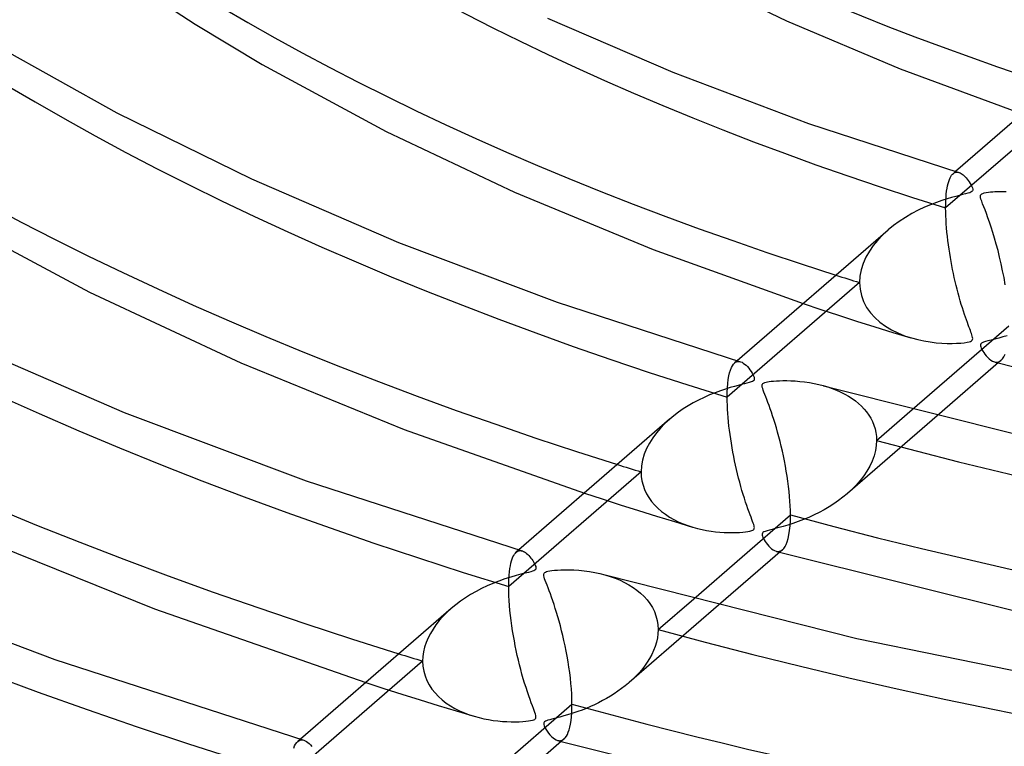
# Model space of a CAD drawing. Header units: millimetres. Extents: x -852 to 852, y -906 to 935.
# Tile 36 of 74: x -131 to -74, y 536 to 578. Entities that reach past the tile are written whole.
import ezdxf

# ---------------------------------------------------------------- set-up
doc = ezdxf.new("R2010")
doc.units = ezdxf.units.MM
doc.layers.add('HIDDEN', color=7, linetype='Continuous')
doc.layers.add('THICK', color=7, linetype='Continuous')

msp = doc.modelspace()

# ---------------------------------------------------------------- linework, layer by layer
at = {"layer": 'HIDDEN'}
for p, q in [((-70.09, 573.459), (-77.768, 566.81)), ((-77.468, 568.636), (-77.422, 568.706)), ((-77.422, 568.706), (-77.373, 568.763)), ((-77.373, 568.763), (-77.322, 568.809)), ((-77.19, 568.925), (-77.341, 568.794)), ((-77.322, 568.809), (-77.271, 568.843)), ((-77.271, 568.843), (-77.218, 568.867)), ((-77.218, 568.867), (-77.164, 568.88)), ((-77.164, 568.88), (-77.108, 568.884)), ((-77.108, 568.884), (-77.051, 568.879)), ((-77.051, 568.879), (-76.993, 568.865)), ((-77.687, 567.951), (-77.659, 568.098)), ((-77.659, 568.098), (-77.627, 568.232)), ((-77.627, 568.232), (-77.592, 568.352)), ((-77.592, 568.352), (-77.554, 568.46)), ((-77.554, 568.46), (-77.513, 568.554)), ((-77.513, 568.554), (-77.468, 568.636)), ((-77.747, 567.432), (-77.731, 567.617)), ((-77.731, 567.617), (-77.711, 567.79)), ((-77.711, 567.79), (-77.687, 567.951)), ((-77.768, 566.81), (-77.765, 567.028)), ((-77.765, 567.028), (-77.758, 567.235)), ((-77.758, 567.235), (-77.747, 567.432)), ((-77.765, 566.588), (-77.768, 566.81)), ((-77.759, 566.361), (-77.765, 566.588)), ((-77.748, 566.128), (-77.759, 566.361)), ((-77.734, 565.891), (-77.748, 566.128)), ((-77.715, 565.65), (-77.734, 565.891)), ((-81.417, 565.246), (-81.703, 564.944)), ((-81.102, 565.536), (-81.417, 565.246)), ((-77.693, 565.406), (-77.715, 565.65)), ((-77.667, 565.161), (-77.693, 565.406)), ((-81.703, 564.944), (-81.962, 564.629)), ((-77.638, 564.915), (-77.667, 565.161)), ((-77.607, 564.67), (-77.638, 564.915)), ((-77.572, 564.427), (-77.607, 564.67)), ((-82.191, 564.297), (-82.388, 563.951)), ((-81.962, 564.629), (-82.191, 564.297)), ((-77.535, 564.185), (-77.572, 564.427)), ((-77.496, 563.946), (-77.535, 564.185)), ((-82.547, 563.591), (-82.665, 563.225)), ((-82.388, 563.951), (-82.547, 563.591)), ((-77.455, 563.71), (-77.496, 563.946)), ((-77.411, 563.475), (-77.455, 563.71)), ((-82.665, 563.225), (-82.736, 562.856)), ((-77.365, 563.243), (-77.411, 563.475)), ((-77.317, 563.011), (-77.365, 563.243)), ((-77.267, 562.78), (-77.317, 563.011)), ((-82.76, 562.486), (-90.436, 555.839)), ((-82.736, 562.856), (-82.76, 562.486)), ((-82.76, 562.486), (-82.734, 562.106)), ((-77.215, 562.551), (-77.267, 562.78)), ((-77.16, 562.324), (-77.215, 562.551)), ((-82.734, 562.106), (-82.655, 561.738)), ((-77.104, 562.098), (-77.16, 562.324)), ((-77.046, 561.875), (-77.104, 562.098)), ((-76.986, 561.654), (-77.046, 561.875)), ((-86.032, 561.267), (-85.011, 560.929)), ((-82.655, 561.738), (-82.526, 561.385)), ((-82.526, 561.385), (-82.349, 561.05)), ((-76.924, 561.437), (-76.986, 561.654)), ((-76.86, 561.223), (-76.924, 561.437)), ((-85.011, 560.929), (-83.976, 560.592)), ((-82.349, 561.05), (-82.129, 560.739)), ((-82.129, 560.739), (-81.871, 560.453)), ((-76.798, 561.018), (-76.86, 561.223)), ((-76.736, 560.825), (-76.798, 561.018)), ((-76.676, 560.644), (-76.736, 560.825)), ((-83.976, 560.592), (-82.931, 560.257)), ((-82.931, 560.257), (-81.882, 559.926)), ((-81.871, 560.453), (-81.58, 560.192)), ((-81.58, 560.192), (-81.259, 559.957)), ((-76.618, 560.475), (-76.676, 560.644)), ((-76.563, 560.317), (-76.618, 560.475)), ((-76.51, 560.171), (-76.563, 560.317)), ((-76.461, 560.037), (-76.51, 560.171)), ((-81.882, 559.926), (-80.832, 559.601)), ((-81.259, 559.957), (-80.912, 559.748)), ((-80.912, 559.748), (-80.543, 559.565)), ((-80.832, 559.601), (-79.787, 559.284)), ((-80.543, 559.565), (-80.156, 559.407)), ((-76.415, 559.915), (-76.461, 560.037)), ((-76.373, 559.803), (-76.415, 559.915)), ((-76.335, 559.703), (-76.373, 559.803)), ((-76.302, 559.614), (-76.335, 559.703)), ((-76.274, 559.537), (-76.302, 559.614)), ((-76.248, 559.463), (-76.274, 559.537)), ((-80.156, 559.407), (-79.758, 559.275)), ((-79.758, 559.275), (-79.39, 559.177)), ((-79.39, 559.177), (-79.026, 559.1)), ((-79.026, 559.1), (-78.671, 559.042)), ((-78.671, 559.042), (-78.327, 559.001)), ((-78.327, 559.001), (-77.998, 558.975)), ((-77.998, 558.975), (-77.687, 558.962)), ((-77.687, 558.962), (-77.397, 558.959)), ((-77.397, 558.959), (-77.132, 558.966)), ((-77.132, 558.966), (-76.894, 558.98)), ((-76.894, 558.98), (-76.69, 559)), ((-76.69, 559), (-76.525, 559.024)), ((-76.525, 559.024), (-76.406, 559.05)), ((-76.406, 559.05), (-76.321, 559.077)), ((-76.321, 559.077), (-76.263, 559.109)), ((-76.263, 559.109), (-76.225, 559.145)), ((-76.224, 559.385), (-76.248, 559.463)), ((-76.225, 559.145), (-76.205, 559.189)), ((-76.206, 559.31), (-76.224, 559.385)), ((-76.198, 559.243), (-76.206, 559.31)), ((-76.205, 559.189), (-76.198, 559.243)), ((-75.697, 558.966), (-75.731, 558.928)), ((-75.644, 559), (-75.697, 558.966)), ((-75.567, 559.032), (-75.644, 559)), ((-75.459, 559.067), (-75.567, 559.032)), ((-75.314, 559.106), (-75.459, 559.067)), ((-75.134, 559.152), (-75.314, 559.106)), ((-74.923, 559.205), (-75.134, 559.152)), ((-74.69, 559.267), (-74.923, 559.205)), ((-74.448, 559.335), (-74.69, 559.267)), ((-74.206, 559.408), (-74.448, 559.335)), ((-75.749, 558.883), (-75.75, 558.827)), ((-75.75, 558.827), (-75.734, 558.759)), ((-75.731, 558.928), (-75.749, 558.883)), ((-75.734, 558.759), (-75.705, 558.683)), ((-75.705, 558.683), (-75.666, 558.602)), ((-75.666, 558.602), (-75.618, 558.518)), ((-75.618, 558.518), (-75.559, 558.427)), ((-75.559, 558.427), (-75.491, 558.331)), ((-90.07, 557.76), (-90.002, 557.83)), ((-89.854, 557.957), (-90.007, 557.825)), ((-90.002, 557.83), (-89.948, 557.868)), ((-89.948, 557.868), (-89.892, 557.895)), ((-89.892, 557.895), (-89.835, 557.911)), ((-89.835, 557.911), (-89.775, 557.916)), ((-89.775, 557.916), (-89.714, 557.911)), ((-89.714, 557.911), (-89.652, 557.896)), ((-75.491, 558.331), (-75.415, 558.236)), ((-75.415, 558.236), (-75.33, 558.143)), ((-75.33, 558.143), (-75.24, 558.058)), ((-75.24, 558.058), (-75.144, 557.984)), ((-75.144, 557.984), (-75.045, 557.925)), ((-75.045, 557.925), (-74.943, 557.885)), ((-74.943, 557.885), (-74.874, 557.871)), ((-74.941, 557.885), (-74.906, 557.875)), ((-74.906, 557.875), (-74.871, 557.865)), ((-74.874, 557.871), (-74.807, 557.868)), ((-74.871, 557.865), (-74.835, 557.855)), ((-74.835, 557.855), (-74.8, 557.846)), ((-74.807, 557.868), (-74.743, 557.877)), ((-74.8, 557.846), (-74.765, 557.836)), ((-74.765, 557.836), (-74.73, 557.826)), ((-74.743, 557.877), (-74.68, 557.897)), ((-74.68, 557.897), (-74.621, 557.928)), ((-74.621, 557.928), (-74.564, 557.97)), ((-90.337, 557.077), (-90.295, 557.259)), ((-90.295, 557.259), (-90.247, 557.418)), ((-90.247, 557.418), (-90.193, 557.555)), ((-90.193, 557.555), (-90.134, 557.669)), ((-90.134, 557.669), (-90.07, 557.76)), ((-90.4, 556.642), (-90.372, 556.871)), ((-90.372, 556.871), (-90.337, 557.077)), ((-90.436, 555.839), (-90.432, 556.124)), ((-90.432, 556.124), (-90.42, 556.392)), ((-90.42, 556.392), (-90.4, 556.642)), ((-84.864, 556.514), (-84.599, 556.434)), ((-84.599, 556.434), (-84.341, 556.346)), ((-84.341, 556.346), (-84.092, 556.248)), ((-84.092, 556.248), (-83.852, 556.141)), ((-83.852, 556.141), (-83.622, 556.026)), ((-90.434, 555.614), (-90.436, 555.839)), ((-90.427, 555.382), (-90.434, 555.614)), ((-83.622, 556.026), (-83.403, 555.901)), ((-83.403, 555.901), (-83.195, 555.768)), ((-83.195, 555.768), (-83, 555.627)), ((-83, 555.627), (-82.817, 555.477)), ((-90.416, 555.145), (-90.427, 555.382)), ((-90.401, 554.904), (-90.416, 555.145)), ((-82.817, 555.477), (-82.647, 555.321)), ((-82.647, 555.321), (-82.492, 555.156)), ((-82.492, 555.156), (-82.35, 554.985)), ((-82.35, 554.985), (-82.222, 554.806)), ((-81.776, 553.339), (-79.703, 555.134)), ((-93.771, 554.565), (-94.044, 554.316)), ((-90.382, 554.661), (-90.401, 554.904)), ((-90.359, 554.417), (-90.382, 554.661)), ((-90.333, 554.17), (-90.359, 554.417)), ((-78.261, 554.768), (-83.46, 550.266)), ((-82.222, 554.806), (-82.109, 554.62)), ((-82.109, 554.62), (-82.011, 554.425)), ((-82.011, 554.425), (-81.929, 554.223)), ((-94.301, 554.052), (-94.538, 553.775)), ((-94.044, 554.316), (-94.301, 554.052)), ((-90.304, 553.922), (-90.333, 554.17)), ((-90.271, 553.672), (-90.304, 553.922)), ((-81.929, 554.223), (-81.863, 554.012)), ((-81.863, 554.012), (-81.815, 553.793)), ((-94.755, 553.484), (-94.948, 553.179)), ((-94.538, 553.775), (-94.755, 553.484)), ((-90.234, 553.421), (-90.271, 553.672)), ((-90.195, 553.168), (-90.234, 553.421)), ((-81.815, 553.793), (-81.786, 553.568)), ((-81.776, 553.339), (-81.792, 553.043)), ((-81.786, 553.568), (-81.776, 553.339)), ((-95.113, 552.862), (-95.247, 552.534)), ((-94.948, 553.179), (-95.113, 552.862)), ((-90.152, 552.914), (-90.195, 553.168)), ((-90.106, 552.66), (-90.152, 552.914)), ((-81.84, 552.744), (-81.919, 552.443)), ((-81.792, 553.043), (-81.84, 552.744)), ((-95.347, 552.196), (-95.408, 551.855)), ((-95.247, 552.534), (-95.347, 552.196)), ((-90.058, 552.405), (-90.106, 552.66)), ((-90.006, 552.151), (-90.058, 552.405)), ((-89.952, 551.899), (-90.006, 552.151)), ((-82.029, 552.143), (-82.167, 551.848)), ((-81.919, 552.443), (-82.029, 552.143)), ((-95.408, 551.855), (-95.428, 551.515)), ((-89.895, 551.648), (-89.952, 551.899)), ((-89.836, 551.4), (-89.895, 551.648)), ((-82.332, 551.559), (-82.521, 551.278)), ((-82.167, 551.848), (-82.332, 551.559)), ((-95.428, 551.515), (-103.103, 544.869)), ((-95.428, 551.515), (-95.415, 551.25)), ((-95.415, 551.25), (-95.377, 550.991)), ((-95.377, 550.991), (-95.314, 550.737)), ((-89.775, 551.155), (-89.836, 551.4)), ((-89.712, 550.913), (-89.775, 551.155)), ((-82.733, 551.004), (-82.965, 550.741)), ((-82.521, 551.278), (-82.733, 551.004)), ((-95.314, 550.737), (-95.226, 550.489)), ((-95.226, 550.489), (-95.113, 550.25)), ((-89.647, 550.675), (-89.712, 550.913)), ((-89.579, 550.441), (-89.647, 550.675)), ((-89.511, 550.211), (-89.579, 550.441)), ((-83.215, 550.488), (-83.482, 550.247)), ((-82.965, 550.741), (-83.215, 550.488)), ((-98.716, 550.282), (-97.682, 549.946)), ((-97.682, 549.946), (-96.637, 549.611)), ((-95.113, 550.25), (-94.979, 550.021)), ((-94.979, 550.021), (-94.823, 549.803)), ((-89.441, 549.986), (-89.511, 550.211)), ((-89.369, 549.765), (-89.441, 549.986)), ((-83.987, 549.849), (-84.254, 549.664)), ((-83.729, 550.044), (-83.987, 549.849)), ((-83.482, 550.247), (-83.729, 550.044)), ((-96.637, 549.611), (-95.586, 549.278)), ((-95.586, 549.278), (-94.535, 548.95)), ((-94.823, 549.803), (-94.648, 549.597)), ((-94.648, 549.597), (-94.455, 549.403)), ((-94.455, 549.403), (-94.245, 549.222)), ((-89.298, 549.555), (-89.369, 549.765)), ((-89.23, 549.362), (-89.298, 549.555)), ((-89.166, 549.185), (-89.23, 549.362)), ((-84.813, 549.322), (-85.103, 549.165)), ((-84.53, 549.488), (-84.813, 549.322)), ((-84.254, 549.664), (-84.53, 549.488)), ((-94.535, 548.95), (-93.487, 548.629)), ((-94.245, 549.222), (-94.02, 549.053)), ((-94.02, 549.053), (-93.782, 548.897)), ((-93.782, 548.897), (-93.531, 548.754)), ((-93.531, 548.754), (-93.269, 548.624)), ((-89.107, 549.025), (-89.166, 549.185)), ((-89.052, 548.881), (-89.107, 549.025)), ((-89.004, 548.753), (-89.052, 548.881)), ((-88.962, 548.641), (-89.004, 548.753)), ((-86.007, 548.749), (-86.317, 548.629)), ((-85.701, 548.878), (-86.007, 548.749)), ((-85.4, 549.017), (-85.701, 548.878)), ((-85.103, 549.165), (-85.4, 549.017)), ((-93.487, 548.629), (-92.447, 548.315)), ((-93.269, 548.624), (-92.996, 548.507)), ((-92.996, 548.507), (-92.716, 548.402)), ((-92.716, 548.402), (-92.431, 548.31)), ((-92.431, 548.31), (-92.163, 548.237)), ((-92.163, 548.237), (-91.896, 548.174)), ((-91.896, 548.174), (-91.631, 548.122)), ((-91.631, 548.122), (-91.368, 548.08)), ((-89.056, 548.087), (-88.999, 548.106)), ((-88.999, 548.106), (-88.952, 548.126)), ((-88.927, 548.544), (-88.962, 548.641)), ((-88.952, 548.126), (-88.917, 548.149)), ((-88.899, 548.462), (-88.927, 548.544)), ((-88.917, 548.149), (-88.89, 548.175)), ((-88.879, 548.392), (-88.899, 548.462)), ((-88.89, 548.175), (-88.873, 548.205)), ((-88.866, 548.333), (-88.879, 548.392)), ((-88.873, 548.205), (-88.863, 548.241)), ((-88.861, 548.283), (-88.866, 548.333)), ((-88.863, 548.241), (-88.861, 548.283)), ((-88.122, 548.1), (-88.228, 548.066)), ((-87.991, 548.136), (-88.122, 548.1)), ((-87.834, 548.176), (-87.991, 548.136)), ((-87.647, 548.223), (-87.834, 548.176)), ((-87.429, 548.28), (-87.647, 548.223)), ((-87.183, 548.347), (-87.429, 548.28)), ((-86.914, 548.427), (-87.183, 548.347)), ((-86.623, 548.521), (-86.914, 548.427)), ((-86.317, 548.629), (-86.623, 548.521)), ((-91.368, 548.08), (-91.109, 548.047)), ((-91.109, 548.047), (-90.856, 548.022)), ((-90.856, 548.022), (-90.609, 548.005)), ((-90.609, 548.005), (-90.368, 547.996)), ((-90.368, 547.996), (-90.137, 547.993)), ((-90.137, 547.993), (-89.918, 547.996)), ((-89.918, 547.996), (-89.715, 548.004)), ((-89.715, 548.004), (-89.53, 548.016)), ((-89.53, 548.016), (-89.368, 548.032)), ((-89.368, 548.032), (-89.234, 548.05)), ((-89.234, 548.05), (-89.132, 548.069)), ((-89.132, 548.069), (-89.056, 548.087)), ((-88.397, 547.957), (-88.412, 547.91)), ((-88.412, 547.91), (-88.411, 547.852)), ((-88.411, 547.852), (-88.395, 547.787)), ((-88.363, 547.997), (-88.397, 547.957)), ((-88.395, 547.787), (-88.368, 547.718)), ((-88.368, 547.718), (-88.334, 547.646)), ((-88.307, 548.032), (-88.363, 547.997)), ((-88.334, 547.646), (-88.289, 547.567)), ((-88.228, 548.066), (-88.307, 548.032)), ((-88.289, 547.567), (-88.236, 547.481)), ((-102.519, 546.989), (-102.672, 546.857)), ((-88.236, 547.481), (-88.174, 547.391)), ((-88.174, 547.391), (-88.104, 547.301)), ((-88.104, 547.301), (-88.028, 547.213)), ((-88.028, 547.213), (-87.947, 547.131)), ((-87.947, 547.131), (-87.861, 547.056)), ((-87.861, 547.056), (-87.774, 546.994)), ((-87.774, 546.994), (-87.688, 546.948)), ((-87.345, 546.929), (-87.286, 546.96)), ((-87.286, 546.96), (-87.229, 547.002)), ((-102.943, 546.357), (-102.904, 546.476)), ((-102.904, 546.476), (-102.862, 546.581)), ((-102.862, 546.581), (-102.816, 546.671)), ((-102.816, 546.671), (-102.768, 546.748)), ((-102.768, 546.748), (-102.718, 546.811)), ((-102.718, 546.811), (-102.666, 546.862)), ((-102.666, 546.862), (-102.611, 546.901)), ((-102.611, 546.901), (-102.555, 546.928)), ((-102.555, 546.928), (-102.497, 546.944)), ((-102.497, 546.944), (-102.437, 546.949)), ((-102.437, 546.949), (-102.376, 546.943)), ((-102.376, 546.943), (-102.314, 546.928)), ((-87.688, 546.948), (-87.604, 546.917)), ((-87.604, 546.917), (-87.537, 546.903)), ((-87.604, 546.917), (-87.569, 546.907)), ((-87.569, 546.907), (-87.534, 546.897)), ((-87.537, 546.903), (-87.471, 546.9)), ((-87.534, 546.897), (-87.499, 546.888)), ((-87.499, 546.888), (-87.464, 546.878)), ((-87.471, 546.9), (-87.407, 546.909)), ((-87.464, 546.878), (-87.43, 546.868)), ((-87.43, 546.868), (-87.395, 546.858)), ((-87.407, 546.909), (-87.345, 546.929)), ((-103.061, 545.729), (-103.038, 545.91)), ((-103.038, 545.91), (-103.01, 546.074)), ((-103.01, 546.074), (-102.979, 546.223)), ((-102.979, 546.223), (-102.943, 546.357)), ((-103.101, 545.103), (-103.093, 545.325)), ((-103.093, 545.325), (-103.079, 545.534)), ((-103.079, 545.534), (-103.061, 545.729)), ((-97.523, 545.545), (-97.219, 545.453)), ((-97.219, 545.453), (-96.927, 545.349)), ((-96.927, 545.349), (-96.649, 545.234)), ((-103.103, 544.869), (-103.101, 545.103)), ((-103.1, 544.608), (-103.103, 544.869)), ((-96.649, 545.234), (-96.383, 545.107)), ((-96.383, 545.107), (-96.131, 544.97)), ((-96.131, 544.97), (-95.892, 544.821)), ((-95.892, 544.821), (-95.666, 544.658)), ((-103.091, 544.337), (-103.1, 544.608)), ((-103.076, 544.058), (-103.091, 544.337)), ((-95.666, 544.658), (-95.454, 544.483)), ((-95.454, 544.483), (-95.257, 544.294)), ((-95.257, 544.294), (-95.077, 544.092)), ((-94.443, 542.369), (-92.379, 544.156)), ((-106.433, 543.6), (-106.684, 543.371)), ((-103.056, 543.774), (-103.076, 544.058)), ((-103.03, 543.484), (-103.056, 543.774)), ((-90.943, 543.786), (-96.126, 539.297)), ((-95.077, 544.092), (-94.916, 543.878)), ((-94.916, 543.878), (-94.776, 543.65)), ((-94.776, 543.65), (-94.659, 543.412)), ((-106.916, 543.137), (-107.129, 542.898)), ((-106.684, 543.371), (-106.916, 543.137)), ((-102.999, 543.19), (-103.03, 543.484)), ((-102.963, 542.894), (-102.999, 543.19)), ((-94.659, 543.412), (-94.566, 543.164)), ((-94.566, 543.164), (-94.498, 542.907)), ((-107.494, 542.405), (-107.647, 542.151)), ((-107.321, 542.654), (-107.494, 542.405)), ((-107.129, 542.898), (-107.321, 542.654)), ((-102.922, 542.599), (-102.963, 542.894)), ((-102.878, 542.304), (-102.922, 542.599)), ((-94.498, 542.907), (-94.457, 542.64)), ((-94.457, 542.64), (-94.443, 542.369)), ((-107.78, 541.891), (-107.891, 541.626)), ((-107.647, 542.151), (-107.78, 541.891)), ((-102.829, 542.012), (-102.878, 542.304)), ((-102.778, 541.723), (-102.829, 542.012)), ((-94.486, 541.885), (-94.538, 541.642)), ((-94.454, 542.127), (-94.486, 541.885)), ((-94.443, 542.369), (-94.454, 542.127)), ((-107.979, 541.357), (-108.043, 541.087)), ((-107.891, 541.626), (-107.979, 541.357)), ((-102.723, 541.439), (-102.778, 541.723)), ((-102.666, 541.157), (-102.723, 541.439)), ((-94.609, 541.401), (-94.7, 541.162)), ((-94.538, 541.642), (-94.609, 541.401)), ((-108.082, 540.816), (-108.095, 540.546)), ((-108.043, 541.087), (-108.082, 540.816)), ((-102.605, 540.879), (-102.666, 541.157)), ((-102.542, 540.603), (-102.605, 540.879)), ((-94.932, 540.699), (-95.071, 540.476)), ((-94.808, 540.928), (-94.932, 540.699)), ((-94.7, 541.162), (-94.808, 540.928)), ((-108.095, 540.546), (-115.77, 533.899)), ((-108.095, 540.546), (-108.079, 540.25)), ((-108.079, 540.25), (-108.032, 539.963)), ((-102.475, 540.329), (-102.542, 540.603)), ((-102.406, 540.058), (-102.475, 540.329)), ((-95.223, 540.259), (-95.388, 540.048)), ((-95.071, 540.476), (-95.223, 540.259)), ((-108.032, 539.963), (-107.954, 539.686)), ((-107.954, 539.686), (-107.848, 539.419)), ((-102.334, 539.791), (-102.406, 540.058)), ((-102.259, 539.527), (-102.334, 539.791)), ((-95.752, 539.646), (-95.947, 539.457)), ((-95.565, 539.843), (-95.752, 539.646)), ((-95.388, 540.048), (-95.565, 539.843)), ((-111.395, 539.302), (-110.35, 538.966)), ((-110.35, 538.966), (-109.297, 538.633)), ((-107.848, 539.419), (-107.715, 539.165)), ((-107.715, 539.165), (-107.558, 538.925)), ((-102.182, 539.268), (-102.259, 539.527)), ((-102.102, 539.013), (-102.182, 539.268)), ((-102.021, 538.764), (-102.102, 539.013)), ((-96.351, 539.11), (-96.557, 538.951)), ((-96.151, 539.275), (-96.351, 539.11)), ((-95.947, 539.457), (-96.151, 539.275)), ((-109.297, 538.633), (-108.243, 538.302)), ((-107.558, 538.925), (-107.378, 538.7)), ((-107.378, 538.7), (-107.179, 538.49)), ((-107.179, 538.49), (-106.963, 538.296)), ((-101.941, 538.531), (-102.021, 538.764)), ((-101.866, 538.319), (-101.941, 538.531)), ((-97.207, 538.513), (-97.433, 538.38)), ((-96.986, 538.652), (-97.207, 538.513)), ((-96.769, 538.798), (-96.986, 538.652)), ((-96.557, 538.951), (-96.769, 538.798)), ((-108.243, 538.302), (-107.19, 537.977)), ((-107.19, 537.977), (-106.144, 537.658)), ((-106.963, 538.296), (-106.73, 538.116)), ((-106.73, 538.116), (-106.484, 537.952)), ((-106.484, 537.952), (-106.225, 537.802)), ((-101.795, 538.128), (-101.866, 538.319)), ((-101.731, 537.956), (-101.795, 538.128)), ((-101.674, 537.806), (-101.731, 537.956)), ((-98.369, 537.909), (-98.609, 537.807)), ((-98.131, 538.018), (-98.369, 537.909)), ((-97.895, 538.132), (-98.131, 538.018)), ((-97.662, 538.253), (-97.895, 538.132)), ((-97.433, 538.38), (-97.662, 538.253)), ((-106.225, 537.802), (-105.955, 537.667)), ((-106.144, 537.658), (-105.108, 537.347)), ((-105.955, 537.667), (-105.676, 537.545)), ((-105.676, 537.545), (-105.39, 537.438)), ((-105.39, 537.438), (-105.099, 537.345)), ((-105.099, 537.345), (-104.823, 537.269)), ((-104.823, 537.269), (-104.547, 537.205)), ((-101.625, 537.675), (-101.674, 537.806)), ((-101.585, 537.565), (-101.625, 537.675)), ((-101.555, 537.473), (-101.585, 537.565)), ((-101.535, 537.397), (-101.555, 537.473)), ((-101.536, 537.237), (-101.525, 537.28)), ((-101.524, 537.333), (-101.535, 537.397)), ((-101.525, 537.28), (-101.524, 537.333)), ((-100.306, 537.258), (-100.459, 537.219)), ((-100.141, 537.3), (-100.306, 537.258)), ((-99.961, 537.349), (-100.141, 537.3)), ((-99.766, 537.404), (-99.961, 537.349)), ((-99.555, 537.468), (-99.766, 537.404)), ((-99.331, 537.54), (-99.555, 537.468)), ((-99.094, 537.622), (-99.331, 537.54)), ((-98.851, 537.711), (-99.094, 537.622)), ((-98.609, 537.807), (-98.851, 537.711)), ((-104.547, 537.205), (-104.272, 537.152)), ((-104.272, 537.152), (-104, 537.109)), ((-104, 537.109), (-103.731, 537.076)), ((-103.731, 537.076), (-103.468, 537.052)), ((-103.468, 537.052), (-103.211, 537.036)), ((-103.211, 537.036), (-102.961, 537.028)), ((-102.961, 537.028), (-102.721, 537.027)), ((-102.721, 537.027), (-102.496, 537.032)), ((-102.496, 537.032), (-102.293, 537.043)), ((-102.293, 537.043), (-102.114, 537.057)), ((-102.114, 537.057), (-101.961, 537.075)), ((-101.961, 537.075), (-101.834, 537.095)), ((-101.834, 537.095), (-101.733, 537.117)), ((-101.733, 537.117), (-101.656, 537.141)), ((-101.656, 537.141), (-101.599, 537.169)), ((-101.599, 537.169), (-101.561, 537.201)), ((-101.561, 537.201), (-101.536, 537.237)), ((-101.071, 536.964), (-101.076, 536.92)), ((-101.076, 536.92), (-101.069, 536.864)), ((-101.053, 537), (-101.071, 536.964)), ((-101.069, 536.864), (-101.046, 536.789)), ((-101.023, 537.033), (-101.053, 537)), ((-101.046, 536.789), (-101.006, 536.698)), ((-100.979, 537.062), (-101.023, 537.033)), ((-101.006, 536.698), (-100.949, 536.596)), ((-100.917, 537.091), (-100.979, 537.062)), ((-100.834, 537.119), (-100.917, 537.091)), ((-100.727, 537.15), (-100.834, 537.119)), ((-100.601, 537.184), (-100.727, 537.15)), ((-100.459, 537.219), (-100.601, 537.184)), ((-100.949, 536.596), (-100.88, 536.486)), ((-100.88, 536.486), (-100.799, 536.376)), ((-100.799, 536.376), (-100.711, 536.269)), ((-100.711, 536.269), (-100.621, 536.175)), ((-100.621, 536.175), (-100.531, 536.095)), ((-115.573, 535.497), (-115.519, 535.63)), ((-115.519, 535.63), (-115.46, 535.739)), ((-115.46, 535.739), (-115.397, 535.827)), ((-115.397, 535.827), (-115.33, 535.894)), ((-115.183, 536.022), (-115.337, 535.889)), ((-115.33, 535.894), (-115.275, 535.933)), ((-115.275, 535.933), (-115.219, 535.961)), ((-115.219, 535.961), (-115.16, 535.977)), ((-115.16, 535.977), (-115.1, 535.982)), ((-115.1, 535.982), (-115.039, 535.976)), ((-115.039, 535.976), (-114.977, 535.961)), ((-100.531, 536.095), (-100.443, 536.031)), ((-100.443, 536.031), (-100.356, 535.983)), ((-100.356, 535.983), (-100.272, 535.951)), ((-100.272, 535.951), (-100.204, 535.936)), ((-100.267, 535.949), (-100.233, 535.94)), ((-100.233, 535.94), (-100.198, 535.93)), ((-100.204, 535.936), (-100.138, 535.933)), ((-100.198, 535.93), (-100.163, 535.92)), ((-100.163, 535.92), (-100.128, 535.911)), ((-100.138, 535.933), (-100.073, 535.941)), ((-100.128, 535.911), (-100.093, 535.901)), ((-100.093, 535.901), (-100.059, 535.891)), ((-100.073, 535.941), (-100.011, 535.961)), ((-100.011, 535.961), (-99.951, 535.992)), ((-99.951, 535.992), (-99.894, 536.033))]:
    msp.add_line(p, q, dxfattribs=at)
for centre, major_axis, start_param, end_param in [((0, 629.167), (-506.5, 0), 0, 2.617994), ((0, 629.159), (-172.285, 0), 0.039498, 1.018172), ((0, 629.159), (-146.96, 0), 0.044501, 1.013168), ((0, 629.159), (-248.26, 0), 0.030614, 1.027056), ((0, 629.159), (-222.935, 0), 0.032902, 1.024768), ((0, 629.159), (-197.61, 0), 0.035777, 1.021892), ((0, 629.159), (156.94, 0), -2.136553, -2.12626), ((0, 629.159), (-172.285, 0), 1.076223, 2.054897), ((0, 629.159), (182.265, 0), -2.130693, -2.121831), ((0, 629.159), (-197.61, 0), 1.072503, 2.058618), ((0, 629.159), (207.59, 0), -2.126263, -2.118483)]:
    msp.add_ellipse(centre, major_axis=major_axis, ratio=0.5, start_param=start_param, end_param=end_param, dxfattribs=at)
at = {"layer": 'THICK'}
for p, q in [((-125.538, 580.242), (-121.281, 577.455)), ((-93.106, 580.605), (-87.006, 577.662)), ((-100.861, 577.811), (-93.584, 574.672)), ((-121.281, 577.455), (-117.392, 575.126)), ((-87.006, 577.662), (-80.407, 574.869)), ((-132.927, 576.281), (-125.834, 572.333)), ((-68.442, 576.501), (-77.19, 568.925)), ((-117.392, 575.126), (-110.217, 571.245)), ((-93.584, 574.672), (-85.73, 571.712)), ((-80.407, 574.869), (-73.338, 572.261)), ((-125.834, 572.333), (-118.013, 568.495)), ((-85.73, 571.712), (-76.998, 568.867)), ((-110.217, 571.245), (-102.778, 567.727)), ((-76.993, 568.865), (-76.936, 568.844)), ((-76.936, 568.844), (-76.878, 568.814)), ((-76.878, 568.814), (-76.82, 568.777)), ((-76.82, 568.777), (-76.761, 568.733)), ((-76.761, 568.733), (-76.701, 568.681)), ((-76.701, 568.681), (-76.641, 568.623)), ((-118.013, 568.495), (-109.489, 564.818)), ((-76.641, 568.623), (-76.58, 568.557)), ((-76.58, 568.557), (-76.52, 568.485)), ((-76.52, 568.485), (-76.46, 568.407)), ((-76.46, 568.407), (-76.4, 568.322)), ((-76.4, 568.322), (-76.342, 568.231)), ((-76.342, 568.231), (-76.29, 568.138)), ((-76.29, 568.138), (-76.246, 568.05)), ((-102.778, 567.727), (-94.732, 564.396)), ((-76.974, 567.535), (-77.181, 567.481)), ((-76.787, 567.582), (-76.974, 567.535)), ((-76.62, 567.624), (-76.787, 567.582)), ((-76.48, 567.662), (-76.62, 567.624)), ((-76.374, 567.696), (-76.48, 567.662)), ((-76.3, 567.729), (-76.374, 567.696)), ((-76.249, 567.763), (-76.3, 567.729)), ((-76.216, 567.801), (-76.249, 567.763)), ((-76.246, 568.05), (-76.216, 567.969)), ((-76.216, 567.969), (-76.2, 567.901)), ((-76.2, 567.846), (-76.216, 567.801)), ((-76.2, 567.901), (-76.2, 567.846)), ((-75.751, 567.493), (-75.742, 567.548)), ((-75.742, 567.548), (-75.716, 567.591)), ((-75.716, 567.591), (-75.673, 567.626)), ((-75.673, 567.626), (-75.612, 567.654)), ((-75.612, 567.654), (-75.528, 567.68)), ((-75.528, 567.68), (-75.419, 567.703)), ((-75.419, 567.703), (-75.293, 567.722)), ((-75.293, 567.722), (-75.162, 567.737)), ((-75.162, 567.737), (-75.038, 567.748)), ((-75.038, 567.748), (-74.912, 567.756)), ((-74.912, 567.756), (-74.77, 567.763)), ((-74.77, 567.763), (-74.613, 567.768)), ((-74.613, 567.768), (-74.442, 567.77)), ((-74.442, 567.77), (-74.258, 567.768)), ((-78.642, 567), (-78.996, 566.849)), ((-78.304, 567.131), (-78.642, 567)), ((-77.985, 567.243), (-78.304, 567.131)), ((-77.689, 567.337), (-77.985, 567.243)), ((-77.42, 567.416), (-77.689, 567.337)), ((-77.181, 567.481), (-77.42, 567.416)), ((-75.744, 567.419), (-75.751, 567.493)), ((-75.719, 567.32), (-75.744, 567.419)), ((-75.678, 567.197), (-75.719, 567.32)), ((-75.623, 567.052), (-75.678, 567.197)), ((-75.558, 566.884), (-75.623, 567.052)), ((-135.863, 566.454), (-127.403, 561.93)), ((-79.735, 566.481), (-80.106, 566.263)), ((-79.361, 566.677), (-79.735, 566.481)), ((-78.996, 566.849), (-79.361, 566.677)), ((-75.484, 566.694), (-75.558, 566.884)), ((-75.403, 566.48), (-75.484, 566.694)), ((-75.317, 566.244), (-75.403, 566.48)), ((-80.459, 566.032), (-80.792, 565.79)), ((-80.106, 566.263), (-80.459, 566.032)), ((-75.225, 565.984), (-75.317, 566.244)), ((-75.129, 565.7), (-75.225, 565.984)), ((-81.109, 565.531), (-89.854, 557.957)), ((-80.792, 565.79), (-81.102, 565.536)), ((-75.031, 565.394), (-75.129, 565.7)), ((-74.931, 565.063), (-75.031, 565.394)), ((-109.489, 564.818), (-100.294, 561.353)), ((-74.83, 564.711), (-74.931, 565.063)), ((-74.732, 564.344), (-74.83, 564.711)), ((-94.732, 564.396), (-86.032, 561.267)), ((-74.637, 563.965), (-74.732, 564.344)), ((-74.547, 563.575), (-74.637, 563.965)), ((-74.463, 563.176), (-74.547, 563.575)), ((-74.385, 562.771), (-74.463, 563.176)), ((-74.314, 562.361), (-74.385, 562.771)), ((-127.403, 561.93), (-118.637, 557.838)), ((-100.294, 561.353), (-89.661, 557.899)), ((-79.703, 555.134), (-74.1, 559.986)), ((-135.164, 559.178), (-125.393, 554.964)), ((-118.637, 557.838), (-109.158, 553.97)), ((-89.652, 557.896), (-89.577, 557.865)), ((-89.577, 557.865), (-89.501, 557.822)), ((-89.501, 557.822), (-89.424, 557.765)), ((-74.562, 557.972), (-78.261, 554.768)), ((-74.73, 557.826), (-62.469, 554.788)), ((-74.564, 557.97), (-74.476, 558.064)), ((-74.476, 558.064), (-74.396, 558.187)), ((-74.396, 558.187), (-74.324, 558.341)), ((-89.424, 557.765), (-89.345, 557.696)), ((-89.345, 557.696), (-89.266, 557.616)), ((-89.266, 557.616), (-89.189, 557.526)), ((-89.189, 557.526), (-89.116, 557.431)), ((-89.116, 557.431), (-89.05, 557.336)), ((-89.05, 557.336), (-88.992, 557.243)), ((-88.992, 557.243), (-88.943, 557.154)), ((-89.154, 556.692), (-89.289, 556.656)), ((-89.045, 556.727), (-89.154, 556.692)), ((-88.967, 556.76), (-89.045, 556.727)), ((-88.913, 556.796), (-88.967, 556.76)), ((-88.943, 557.154), (-88.905, 557.074)), ((-88.879, 556.836), (-88.913, 556.796)), ((-88.905, 557.074), (-88.878, 557.003)), ((-88.863, 556.884), (-88.879, 556.836)), ((-88.878, 557.003), (-88.863, 556.939)), ((-88.863, 556.939), (-88.863, 556.884)), ((-88.34, 556.657), (-88.299, 556.678)), ((-88.299, 556.678), (-88.246, 556.698)), ((-88.246, 556.698), (-88.179, 556.717)), ((-88.179, 556.717), (-88.096, 556.734)), ((-88.096, 556.734), (-87.997, 556.75)), ((-87.997, 556.75), (-87.88, 556.765)), ((-87.88, 556.765), (-87.743, 556.778)), ((-87.743, 556.778), (-87.584, 556.789)), ((-87.584, 556.789), (-87.403, 556.798)), ((-87.403, 556.798), (-87.201, 556.803)), ((-87.201, 556.803), (-86.981, 556.803)), ((-86.981, 556.803), (-86.744, 556.797)), ((-86.744, 556.797), (-86.491, 556.783)), ((-86.491, 556.783), (-86.225, 556.761)), ((-86.225, 556.761), (-85.948, 556.73)), ((-85.948, 556.73), (-85.667, 556.689)), ((-85.667, 556.689), (-85.393, 556.639)), ((-91.133, 556.102), (-91.454, 555.972)), ((-90.826, 556.215), (-91.133, 556.102)), ((-90.536, 556.313), (-90.826, 556.215)), ((-90.267, 556.397), (-90.536, 556.313)), ((-90.02, 556.468), (-90.267, 556.397)), ((-89.798, 556.527), (-90.02, 556.468)), ((-89.604, 556.577), (-89.798, 556.527)), ((-89.439, 556.618), (-89.604, 556.577)), ((-89.289, 556.656), (-89.439, 556.618)), ((-88.414, 556.534), (-88.407, 556.572)), ((-88.412, 556.487), (-88.414, 556.534)), ((-88.401, 556.424), (-88.412, 556.487)), ((-88.407, 556.572), (-88.393, 556.604)), ((-88.378, 556.343), (-88.401, 556.424)), ((-88.393, 556.604), (-88.371, 556.632)), ((-88.345, 556.244), (-88.378, 556.343)), ((-88.371, 556.632), (-88.34, 556.657)), ((-88.303, 556.131), (-88.345, 556.244)), ((-88.253, 556.002), (-88.303, 556.131)), ((-85.393, 556.639), (-85.126, 556.581)), ((-85.126, 556.581), (-84.864, 556.514)), ((-84.853, 556.51), (-72.171, 553.314)), ((-92.096, 555.674), (-92.402, 555.511)), ((-91.78, 555.828), (-92.096, 555.674)), ((-91.454, 555.972), (-91.78, 555.828)), ((-88.199, 555.861), (-88.253, 556.002)), ((-88.139, 555.707), (-88.199, 555.861)), ((-88.076, 555.541), (-88.139, 555.707)), ((-88.011, 555.365), (-88.076, 555.541)), ((-125.393, 554.964), (-114.858, 550.994)), ((-93.259, 554.969), (-93.521, 554.771)), ((-92.985, 555.158), (-93.259, 554.969)), ((-92.699, 555.339), (-92.985, 555.158)), ((-92.402, 555.511), (-92.699, 555.339)), ((-87.944, 555.176), (-88.011, 555.365)), ((-87.874, 554.977), (-87.944, 555.176)), ((-87.804, 554.766), (-87.874, 554.977)), ((-93.774, 554.562), (-102.519, 546.989)), ((-93.521, 554.771), (-93.771, 554.565)), ((-87.732, 554.544), (-87.804, 554.766)), ((-87.659, 554.31), (-87.732, 554.544)), ((-109.158, 553.97), (-98.716, 550.282)), ((-87.586, 554.066), (-87.659, 554.31)), ((-87.513, 553.81), (-87.586, 554.066)), ((-87.441, 553.547), (-87.513, 553.81)), ((-87.371, 553.276), (-87.441, 553.547)), ((-87.304, 553), (-87.371, 553.276)), ((-87.238, 552.72), (-87.304, 553)), ((-87.176, 552.434), (-87.238, 552.72)), ((-87.116, 552.145), (-87.176, 552.434)), ((-87.061, 551.853), (-87.116, 552.145)), ((-87.009, 551.559), (-87.061, 551.853)), ((-86.961, 551.263), (-87.009, 551.559)), ((-114.858, 550.994), (-102.324, 546.931)), ((-86.917, 550.968), (-86.961, 551.263)), ((-86.879, 550.673), (-86.917, 550.968)), ((-86.846, 550.38), (-86.879, 550.673)), ((-86.818, 550.092), (-86.846, 550.38)), ((-86.796, 549.81), (-86.818, 550.092)), ((-86.781, 549.536), (-86.796, 549.81)), ((-86.771, 549.271), (-86.781, 549.536)), ((-86.768, 549.015), (-86.771, 549.271)), ((-92.379, 544.156), (-86.768, 549.015)), ((-86.791, 548.386), (-86.774, 548.688)), ((-86.774, 548.688), (-86.768, 549.015)), ((-86.856, 547.866), (-86.819, 548.11)), ((-86.819, 548.11), (-86.791, 548.386)), ((-134.556, 547.979), (-123.651, 543.575)), ((-86.956, 547.468), (-86.902, 547.652)), ((-86.902, 547.652), (-86.856, 547.866)), ((-87.228, 547.003), (-90.943, 543.786)), ((-87.229, 547.002), (-87.153, 547.081)), ((-87.153, 547.081), (-87.082, 547.183)), ((-87.082, 547.183), (-87.016, 547.312)), ((-87.016, 547.312), (-86.956, 547.468)), ((-102.314, 546.928), (-102.254, 546.904)), ((-102.254, 546.904), (-102.192, 546.872)), ((-102.192, 546.872), (-102.13, 546.831)), ((-102.13, 546.831), (-102.068, 546.783)), ((-102.068, 546.783), (-102.005, 546.727)), ((-102.005, 546.727), (-101.942, 546.663)), ((-101.942, 546.663), (-101.879, 546.593)), ((-101.879, 546.593), (-101.82, 546.519)), ((-101.82, 546.519), (-101.764, 546.445)), ((-101.764, 546.445), (-101.713, 546.371)), ((-87.395, 546.858), (-73.037, 543.28)), ((-101.713, 546.371), (-101.667, 546.298)), ((-101.667, 546.298), (-101.627, 546.228)), ((-101.595, 545.815), (-101.647, 545.786)), ((-101.627, 546.228), (-101.592, 546.16)), ((-101.558, 545.846), (-101.595, 545.815)), ((-101.592, 546.16), (-101.562, 546.094)), ((-101.562, 546.094), (-101.539, 546.031)), ((-101.535, 545.881), (-101.558, 545.846)), ((-101.539, 546.031), (-101.526, 545.973)), ((-101.524, 545.923), (-101.535, 545.881)), ((-101.526, 545.973), (-101.524, 545.923)), ((-100.457, 545.807), (-100.283, 545.821)), ((-100.283, 545.821), (-100.08, 545.831)), ((-100.08, 545.831), (-99.852, 545.837)), ((-99.852, 545.837), (-99.6, 545.836)), ((-99.6, 545.836), (-99.328, 545.827)), ((-99.328, 545.827), (-99.039, 545.808)), ((-103.326, 545.305), (-103.674, 545.181)), ((-102.985, 545.414), (-103.326, 545.305)), ((-102.672, 545.504), (-102.985, 545.414)), ((-102.392, 545.579), (-102.672, 545.504)), ((-102.153, 545.639), (-102.392, 545.579)), ((-101.959, 545.688), (-102.153, 545.639)), ((-101.817, 545.726), (-101.959, 545.688)), ((-101.718, 545.758), (-101.817, 545.726)), ((-101.647, 545.786), (-101.718, 545.758)), ((-101.076, 545.554), (-101.07, 545.605)), ((-101.07, 545.491), (-101.076, 545.554)), ((-101.07, 545.605), (-101.051, 545.646)), ((-101.052, 545.414), (-101.07, 545.491)), ((-101.022, 545.321), (-101.052, 545.414)), ((-101.051, 545.646), (-101.018, 545.68)), ((-100.983, 545.212), (-101.022, 545.321)), ((-101.018, 545.68), (-100.972, 545.707)), ((-100.972, 545.707), (-100.91, 545.732)), ((-100.91, 545.732), (-100.829, 545.753)), ((-100.829, 545.753), (-100.727, 545.773)), ((-100.727, 545.773), (-100.604, 545.792)), ((-100.604, 545.792), (-100.457, 545.807)), ((-99.039, 545.808), (-98.735, 545.778)), ((-98.735, 545.778), (-98.421, 545.736)), ((-98.421, 545.736), (-98.112, 545.683)), ((-98.112, 545.683), (-97.813, 545.619)), ((-97.813, 545.619), (-97.523, 545.545)), ((-97.514, 545.542), (-82.917, 541.847)), ((-141.298, 545.111), (-129.423, 540.635)), ((-104.681, 544.746), (-105.001, 544.58)), ((-104.353, 544.902), (-104.681, 544.746)), ((-104.017, 545.047), (-104.353, 544.902)), ((-103.674, 545.181), (-104.017, 545.047)), ((-100.935, 545.086), (-100.983, 545.212)), ((-100.88, 544.944), (-100.935, 545.086)), ((-100.82, 544.787), (-100.88, 544.944)), ((-100.756, 544.618), (-100.82, 544.787)), ((-105.611, 544.216), (-105.899, 544.019)), ((-105.311, 544.403), (-105.611, 544.216)), ((-105.001, 544.58), (-105.311, 544.403)), ((-100.689, 544.438), (-100.756, 544.618)), ((-100.62, 544.246), (-100.689, 544.438)), ((-100.549, 544.043), (-100.62, 544.246)), ((-123.651, 543.575), (-111.395, 539.302)), ((-106.439, 543.594), (-115.183, 536.022)), ((-106.173, 543.813), (-106.433, 543.6)), ((-105.899, 544.019), (-106.173, 543.813)), ((-100.477, 543.828), (-100.549, 544.043)), ((-100.403, 543.602), (-100.477, 543.828)), ((-100.329, 543.364), (-100.403, 543.602)), ((-100.255, 543.115), (-100.329, 543.364)), ((-100.181, 542.855), (-100.255, 543.115)), ((-100.107, 542.585), (-100.181, 542.855)), ((-100.036, 542.308), (-100.107, 542.585)), ((-99.966, 542.023), (-100.036, 542.308)), ((-99.899, 541.731), (-99.966, 542.023)), ((-82.917, 541.847), (-67.595, 538.732)), ((-99.834, 541.433), (-99.899, 541.731)), ((-99.773, 541.13), (-99.834, 541.433)), ((-99.715, 540.822), (-99.773, 541.13)), ((-99.661, 540.51), (-99.715, 540.822)), ((-129.423, 540.635), (-114.987, 535.964)), ((-99.612, 540.195), (-99.661, 540.51)), ((-99.567, 539.878), (-99.612, 540.195)), ((-99.528, 539.56), (-99.567, 539.878)), ((-99.495, 539.244), (-99.528, 539.56)), ((-99.469, 538.933), (-99.495, 539.244)), ((-99.45, 538.628), (-99.469, 538.933)), ((-99.439, 538.332), (-99.45, 538.628)), ((-105.052, 533.181), (-99.435, 538.046)), ((-99.435, 538.046), (-99.439, 538.332)), ((-99.438, 537.784), (-99.435, 538.046)), ((-99.491, 537.093), (-99.467, 537.307)), ((-99.467, 537.307), (-99.449, 537.537)), ((-99.449, 537.537), (-99.438, 537.784)), ((-99.602, 536.562), (-99.559, 536.721)), ((-99.559, 536.721), (-99.522, 536.898)), ((-99.522, 536.898), (-99.491, 537.093)), ((-99.825, 536.104), (-99.761, 536.192)), ((-99.761, 536.192), (-99.703, 536.298)), ((-99.703, 536.298), (-99.649, 536.422)), ((-99.649, 536.422), (-99.602, 536.562)), ((-114.977, 535.961), (-114.903, 535.931)), ((-114.903, 535.931), (-114.828, 535.888)), ((-114.828, 535.888), (-114.752, 535.833)), ((-114.752, 535.833), (-114.675, 535.767)), ((-114.675, 535.767), (-114.598, 535.689)), ((-114.598, 535.689), (-114.521, 535.602)), ((-99.893, 536.035), (-103.62, 532.807)), ((-100.059, 535.891), (-83.608, 531.772)), ((-99.894, 536.033), (-99.825, 536.104))]:
    msp.add_line(p, q, dxfattribs=at)
for centre, major_axis, start_param, end_param in [((0, 633.498), (556.5, 0), -3.141592, -0.523599), ((0, 633.498), (-501.5, 0), 0, 2.617994), ((0, 629.167), (-556.5, 0), 0, 2.617994), ((0, 629.159), (156.94, 0), -3.099256, -2.136553), ((0, 629.159), (131.615, 0), -3.093122, -2.144672), ((0, 629.159), (232.915, 0), -3.109652, -2.122797), ((0, 629.159), (207.59, 0), -3.107032, -2.126263), ((0, 629.159), (182.265, 0), -3.103685, -2.130693), ((0, 629.159), (182.265, 0), -2.066959, -1.085106), ((0, 629.159), (207.59, 0), -2.070307, -1.081758)]:
    msp.add_ellipse(centre, major_axis=major_axis, ratio=0.5, start_param=start_param, end_param=end_param, dxfattribs=at)

doc.saveas('drawing.dxf')
